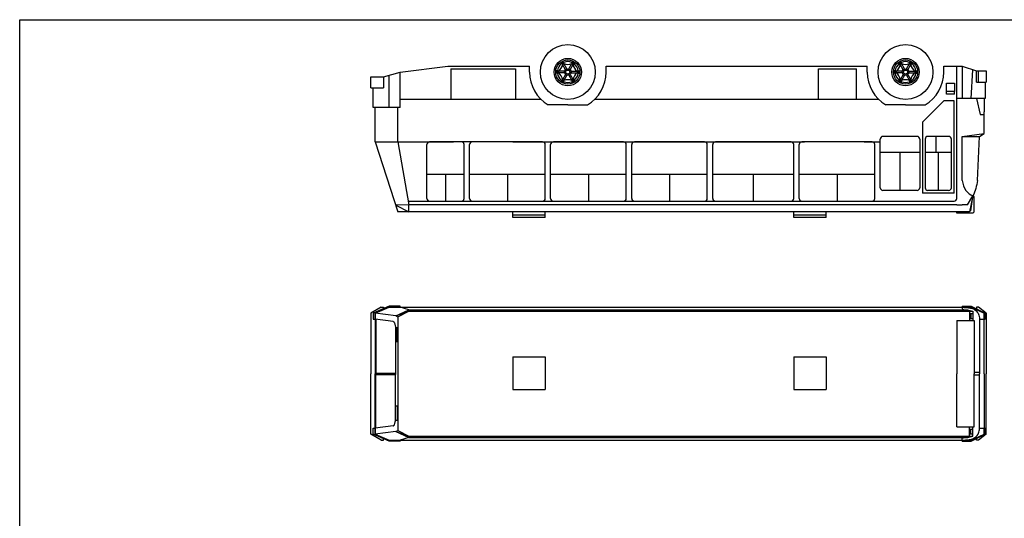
# Model space of a CAD drawing. Extents: x 149 to 250, y -977 to -912.
# Tile 5 of 156: x 149 to 167, y -961 to -952. Entities that reach past the tile are written whole.
import ezdxf

# ---------------------------------------------------------------- set-up
doc = ezdxf.new("R2010")
doc.units = 0
doc.header["$MEASUREMENT"] = 0
doc.layers.get('0').update_dxf_attribs({"linetype": 'CONTINUOUS'})
doc.layers.add('LAYER1', color=7, linetype='CONTINUOUS')
doc.layers.add('marco', color=1, linetype='CONTINUOUS')

msp = doc.modelspace()

# ---------------------------------------------------------------- linework, layer by layer
at = {"color": 5}
for p, q in [((155.96737, -952.87734), (156.85437, -952.76934)), ((156.85437, -952.76934), (158.36437, -952.76934)), ((156.90437, -952.81934), (158.10437, -952.81934)), ((158.36437, -952.87734), (158.36437, -952.76934)), ((158.95488, -952.70384), (158.94796, -952.70784)), ((158.96075, -952.72999), (158.94796, -952.70784)), ((158.96671, -952.72432), (158.95488, -952.70384)), ((158.96037, -952.70933), (158.96787, -952.69634)), ((158.96787, -952.72232), (158.96037, -952.70933)), ((158.96787, -952.69634), (158.98287, -952.69634)), ((158.98287, -952.72232), (158.96787, -952.72232)), ((159.03034, -952.83452), (158.97258, -952.73449)), ((158.98085, -952.68884), (158.98778, -952.68484)), ((158.99268, -952.70933), (158.98085, -952.68884)), ((158.98287, -952.69634), (158.99037, -952.70933)), ((158.99037, -952.70933), (158.98287, -952.72232)), ((159.00057, -952.707), (158.98778, -952.68484)), ((159.0563, -952.81953), (158.99854, -952.7195)), ((159.08843, -952.81953), (159.14619, -952.7195)), ((159.1144, -952.83452), (159.17215, -952.73449)), ((159.14416, -952.707), (159.15696, -952.68484)), ((159.15206, -952.70933), (159.16388, -952.68884)), ((159.15437, -952.70933), (159.16187, -952.69634)), ((159.16187, -952.72232), (159.15437, -952.70933)), ((159.16388, -952.68884), (159.15696, -952.68484)), ((159.16187, -952.69634), (159.17687, -952.69634)), ((159.17687, -952.72232), (159.16187, -952.72232)), ((159.17687, -952.69634), (159.18437, -952.70933)), ((159.18437, -952.70933), (159.17687, -952.72232)), ((159.17802, -952.72432), (159.18985, -952.70384)), ((159.18398, -952.72999), (159.19678, -952.70784)), ((159.18985, -952.70384), (159.19678, -952.70784)), ((159.78037, -952.87734), (159.78037, -952.76934)), ((159.78037, -952.76934), (164.61437, -952.76934)), ((163.71437, -953.38534), (163.71437, -952.81934)), ((163.71437, -952.81934), (164.41437, -952.81934)), ((164.41437, -953.38534), (164.41437, -952.81934)), ((164.61437, -952.87734), (164.61437, -952.76934)), ((165.20488, -952.70384), (165.19796, -952.70784)), ((165.21075, -952.72999), (165.19796, -952.70784)), ((165.21671, -952.72432), (165.20488, -952.70384)), ((165.21037, -952.70933), (165.21787, -952.69634)), ((165.21787, -952.72232), (165.21037, -952.70933)), ((165.21787, -952.69634), (165.23287, -952.69634)), ((165.23287, -952.72232), (165.21787, -952.72232)), ((165.28034, -952.83452), (165.22258, -952.73449)), ((165.23085, -952.68884), (165.23778, -952.68484)), ((165.24268, -952.70933), (165.23085, -952.68884)), ((165.23287, -952.69634), (165.24037, -952.70933)), ((165.24037, -952.70933), (165.23287, -952.72232)), ((165.25057, -952.707), (165.23778, -952.68484)), ((165.3063, -952.81953), (165.24854, -952.7195)), ((165.33843, -952.81953), (165.39619, -952.7195)), ((165.3644, -952.83452), (165.42215, -952.73449)), ((165.39416, -952.707), (165.40696, -952.68484)), ((165.40206, -952.70933), (165.41388, -952.68884)), ((165.40437, -952.70933), (165.41187, -952.69634)), ((165.41187, -952.72232), (165.40437, -952.70933)), ((165.41388, -952.68884), (165.40696, -952.68484)), ((165.41187, -952.69634), (165.42687, -952.69634)), ((165.42687, -952.72232), (165.41187, -952.72232)), ((165.42687, -952.69634), (165.43437, -952.70933)), ((165.43437, -952.70933), (165.42687, -952.72232)), ((165.42802, -952.72432), (165.43985, -952.70384)), ((165.43398, -952.72999), (165.44678, -952.70784)), ((165.43985, -952.70384), (165.44678, -952.70784)), ((166.03037, -952.76934), (166.27037, -952.76934)), ((166.03037, -952.87734), (166.03037, -952.76934)), ((158.86337, -952.86235), (158.86337, -952.85435)), ((158.88895, -952.85435), (158.86337, -952.85435)), ((158.88702, -952.86235), (158.86337, -952.86235)), ((158.86337, -952.87734), (158.87087, -952.86435)), ((158.87087, -952.89033), (158.86337, -952.87734)), ((158.88702, -952.89233), (158.86337, -952.89233)), ((158.86337, -952.89233), (158.86337, -952.90033)), ((158.88895, -952.90033), (158.86337, -952.90033)), ((158.87087, -952.86435), (158.88587, -952.86435)), ((158.88587, -952.89033), (158.87087, -952.89033)), ((158.88587, -952.86435), (158.89337, -952.87734)), ((158.89337, -952.87734), (158.88587, -952.89033)), ((159.01427, -952.86235), (158.89876, -952.86235)), ((159.01427, -952.89233), (158.89876, -952.89233)), ((159.03034, -952.92016), (158.97258, -953.02019)), ((159.0563, -952.93515), (158.99854, -953.03518)), ((159.08843, -952.93515), (159.14619, -953.03518)), ((159.1144, -952.92016), (159.17215, -953.02019)), ((159.13046, -952.86235), (159.24597, -952.86235)), ((159.13046, -952.89233), (159.24597, -952.89233)), ((159.25137, -952.87734), (159.25887, -952.86435)), ((159.25887, -952.89033), (159.25137, -952.87734)), ((159.25578, -952.85435), (159.28137, -952.85435)), ((159.25578, -952.90033), (159.28137, -952.90033)), ((159.25771, -952.86235), (159.28137, -952.86235)), ((159.25771, -952.89233), (159.28137, -952.89233)), ((159.25887, -952.86435), (159.27387, -952.86435)), ((159.27387, -952.89033), (159.25887, -952.89033)), ((159.27387, -952.86435), (159.28137, -952.87734)), ((159.28137, -952.87734), (159.27387, -952.89033)), ((159.28137, -952.86235), (159.28137, -952.85435)), ((159.28137, -952.89233), (159.28137, -952.90033)), ((165.13895, -952.85435), (165.11337, -952.85435)), ((165.11337, -952.86235), (165.11337, -952.85435)), ((165.13702, -952.86235), (165.11337, -952.86235)), ((165.11337, -952.87734), (165.12087, -952.86435)), ((165.12087, -952.89033), (165.11337, -952.87734)), ((165.11337, -952.89233), (165.11337, -952.90033)), ((165.13702, -952.89233), (165.11337, -952.89233)), ((165.13895, -952.90033), (165.11337, -952.90033)), ((165.12087, -952.86435), (165.13587, -952.86435)), ((165.13587, -952.89033), (165.12087, -952.89033)), ((165.13587, -952.86435), (165.14337, -952.87734)), ((165.14337, -952.87734), (165.13587, -952.89033)), ((165.26427, -952.86235), (165.14876, -952.86235)), ((165.26427, -952.89233), (165.14876, -952.89233)), ((165.28034, -952.92016), (165.22258, -953.02019)), ((165.3063, -952.93515), (165.24854, -953.03518)), ((165.33843, -952.93515), (165.39619, -953.03518)), ((165.3644, -952.92016), (165.42215, -953.02019)), ((165.38046, -952.86235), (165.49597, -952.86235)), ((165.38046, -952.89233), (165.49597, -952.89233)), ((165.50137, -952.87734), (165.50887, -952.86435)), ((165.50887, -952.89033), (165.50137, -952.87734)), ((165.50578, -952.85435), (165.53137, -952.85435)), ((165.50578, -952.90033), (165.53137, -952.90033)), ((165.50771, -952.86235), (165.53137, -952.86235)), ((165.50771, -952.89233), (165.53137, -952.89233)), ((165.50887, -952.86435), (165.52387, -952.86435)), ((165.52387, -952.89033), (165.50887, -952.89033)), ((165.52387, -952.86435), (165.53137, -952.87734)), ((165.53137, -952.87734), (165.52387, -952.89033)), ((165.53137, -952.86235), (165.53137, -952.85435)), ((165.53137, -952.89233), (165.53137, -952.90033)), ((158.96075, -953.02469), (158.94796, -953.04684)), ((158.95488, -953.05084), (158.94796, -953.04684)), ((158.96671, -953.03036), (158.95488, -953.05084)), ((158.96037, -953.04535), (158.96787, -953.03236)), ((158.96787, -953.05834), (158.96037, -953.04535)), ((158.96787, -953.03236), (158.98287, -953.03236)), ((158.98287, -953.05834), (158.96787, -953.05834)), ((158.99268, -953.04535), (158.98085, -953.06583)), ((158.98085, -953.06583), (158.98778, -953.06983)), ((158.98287, -953.03236), (158.99037, -953.04535)), ((158.99037, -953.04535), (158.98287, -953.05834)), ((159.00057, -953.04768), (158.98778, -953.06983)), ((159.14416, -953.04768), (159.15696, -953.06983)), ((159.15206, -953.04535), (159.16388, -953.06583)), ((159.15437, -953.04535), (159.16187, -953.03236)), ((159.16187, -953.05834), (159.15437, -953.04535)), ((159.16388, -953.06583), (159.15696, -953.06983)), ((159.16187, -953.03236), (159.17687, -953.03236)), ((159.17687, -953.05834), (159.16187, -953.05834)), ((159.17687, -953.03236), (159.18437, -953.04535)), ((159.18437, -953.04535), (159.17687, -953.05834)), ((159.17802, -953.03036), (159.18985, -953.05084)), ((159.18398, -953.02469), (159.19678, -953.04684)), ((159.18985, -953.05084), (159.19678, -953.04684)), ((165.21075, -953.02469), (165.19796, -953.04684)), ((165.20488, -953.05084), (165.19796, -953.04684)), ((165.21671, -953.03036), (165.20488, -953.05084)), ((165.21037, -953.04535), (165.21787, -953.03236)), ((165.21787, -953.05834), (165.21037, -953.04535)), ((165.21787, -953.03236), (165.23287, -953.03236)), ((165.23287, -953.05834), (165.21787, -953.05834)), ((165.24268, -953.04535), (165.23085, -953.06583)), ((165.23085, -953.06583), (165.23778, -953.06983)), ((165.23287, -953.03236), (165.24037, -953.04535)), ((165.24037, -953.04535), (165.23287, -953.05834)), ((165.25057, -953.04768), (165.23778, -953.06983)), ((165.39416, -953.04768), (165.40696, -953.06983)), ((165.40206, -953.04535), (165.41388, -953.06583)), ((165.40437, -953.04535), (165.41187, -953.03236)), ((165.41187, -953.05834), (165.40437, -953.04535)), ((165.41388, -953.06583), (165.40696, -953.06983)), ((165.41187, -953.03236), (165.42687, -953.03236)), ((165.42687, -953.05834), (165.41187, -953.05834)), ((165.42687, -953.03236), (165.43437, -953.04535)), ((165.43437, -953.04535), (165.42687, -953.05834)), ((165.42802, -953.03036), (165.43985, -953.05084)), ((165.43398, -953.02469), (165.44678, -953.04684)), ((165.43985, -953.05084), (165.44678, -953.04684)), ((158.57921, -953.38534), (155.96737, -953.38534)), ((159.07237, -953.48534), (158.7096, -953.48534)), ((159.07237, -953.48534), (159.43513, -953.48534)), ((164.82921, -953.38534), (159.56552, -953.38534)), ((165.32237, -953.48534), (164.9596, -953.48534)), ((165.32237, -953.48534), (165.68513, -953.48534)), ((166.22037, -953.41034), (166.03037, -953.41034)), ((166.22037, -955.11934), (166.22037, -953.41034)), ((156.46437, -955.21934), (156.46437, -954.21934)), ((157.10437, -954.16934), (156.51437, -954.16934)), ((157.15437, -955.21934), (157.15437, -954.21934)), ((157.25437, -955.21934), (157.25437, -954.21934)), ((158.60437, -954.16934), (157.30437, -954.16934)), ((158.65437, -955.21934), (158.65437, -954.21934)), ((158.75437, -955.21934), (158.75437, -954.21934)), ((160.10437, -954.16934), (158.80437, -954.16934)), ((160.15437, -955.21934), (160.15437, -954.21934)), ((160.25437, -955.21934), (160.25437, -954.21934)), ((161.60437, -954.16934), (160.30437, -954.16934)), ((161.65437, -955.21934), (161.65437, -954.21934)), ((161.75437, -955.21934), (161.75437, -954.21934)), ((163.20437, -954.16934), (161.80437, -954.16934)), ((163.25437, -955.21934), (163.25437, -954.21934)), ((163.35437, -955.21934), (163.35437, -954.21934)), ((164.70437, -954.16934), (163.40437, -954.16934)), ((164.75437, -955.21934), (164.75437, -954.21934)), ((164.85437, -955.01934), (164.85437, -954.11934)), ((166.17037, -955.01934), (166.17037, -954.11934)), ((156.46437, -954.76934), (157.15437, -954.76934)), ((157.25437, -954.76934), (158.65437, -954.76934)), ((158.75437, -954.76934), (160.15437, -954.76934)), ((159.45437, -954.76934), (159.45437, -955.26934)), ((160.25437, -954.76934), (161.65437, -954.76934)), ((160.95437, -954.76934), (160.95437, -955.26934)), ((161.75437, -954.76934), (163.25437, -954.76934)), ((162.50437, -954.76934), (162.50437, -955.26934)), ((163.35437, -954.76934), (164.75437, -954.76934)), ((164.05437, -954.76934), (164.05437, -955.26934)), ((166.22037, -955.11934), (165.63513, -955.11934)), ((166.12037, -955.06934), (165.73513, -955.06934)), ((166.47037, -955.33934), (166.57037, -955.16934)), ((166.57037, -955.16934), (166.50326, -955.46934)), ((166.27037, -955.33934), (156.12939, -955.33934)), ((156.51437, -955.26934), (157.10437, -955.26934)), ((157.30437, -955.26934), (158.60437, -955.26934)), ((158.80437, -955.26934), (160.10437, -955.26934)), ((160.30437, -955.26934), (161.60437, -955.26934)), ((161.80437, -955.26934), (163.20437, -955.26934)), ((163.40437, -955.26934), (164.70437, -955.26934)), ((166.27037, -955.33934), (166.37037, -955.33934)), ((166.47037, -955.33934), (166.37037, -955.33934)), ((166.50326, -955.46934), (155.92737, -955.46934)), ((158.05437, -955.56934), (158.05437, -955.46934)), ((158.05437, -955.51934), (158.65437, -955.51934)), ((158.65437, -955.56934), (158.65437, -955.46934)), ((163.25437, -955.56934), (163.25437, -955.46934)), ((163.25437, -955.51934), (163.85437, -955.51934)), ((163.85437, -955.56934), (163.85437, -955.46934)), ((158.65437, -955.56934), (158.05437, -955.56934)), ((163.85437, -955.56934), (163.25437, -955.56934))]:
    msp.add_line(p, q, dxfattribs=at)
for p, q in [((156.90437, -952.81934), (156.90437, -953.38534)), ((158.10437, -952.81934), (158.10437, -953.38534)), ((166.08037, -953.28534), (166.08037, -953.08534)), ((166.08037, -953.08534), (166.23037, -953.08534)), ((166.23037, -953.08534), (166.23037, -953.23534)), ((166.23037, -953.23534), (166.08037, -953.23534)), ((166.23037, -953.28534), (166.08037, -953.28534)), ((166.23037, -953.28534), (166.23037, -953.23534)), ((166.03037, -953.41034), (165.63513, -953.80557)), ((165.63513, -953.80557), (165.63513, -955.11934)), ((165.53513, -954.06934), (164.90437, -954.06934)), ((166.12037, -954.06934), (165.73513, -954.06934)), ((165.88513, -954.06934), (165.88513, -954.36934)), ((165.58513, -954.11934), (165.58513, -955.01934)), ((165.68513, -954.11934), (165.68513, -955.01934)), ((165.58513, -954.36934), (164.85437, -954.36934)), ((165.21975, -954.36934), (165.21975, -955.06934)), ((166.17037, -954.36934), (165.68513, -954.36934)), ((165.92775, -954.36934), (165.92775, -955.06934)), ((156.80937, -954.76934), (156.80937, -955.26934)), ((157.95437, -954.76934), (157.95437, -955.26934)), ((165.53513, -955.06934), (164.90437, -955.06934)), ((163.25437, -957.28509), (163.25437, -957.30509)), ((163.85437, -957.28509), (163.85437, -957.30509)), ((158.05437, -958.15517), (158.65437, -958.15517)), ((158.05437, -958.15517), (158.05437, -958.75517)), ((158.65437, -958.15517), (158.65437, -958.75517)), ((163.25437, -958.15517), (163.85437, -958.15517)), ((163.25437, -958.15517), (163.25437, -958.75517)), ((163.85437, -958.15517), (163.85437, -958.75517)), ((158.05437, -958.75517), (158.65437, -958.75517)), ((163.25437, -958.75517), (163.85437, -958.75517))]:
    msp.add_line(p, q)
for centre, radius in [((159.07237, -952.87734), 0.508), ((165.32237, -952.87734), 0.508), ((159.07237, -952.87734), 0.254), ((165.32237, -952.87734), 0.254), ((159.07237, -952.87734), 0.224), ((158.97537, -952.70933), 0.00694), ((159.07237, -952.87734), 0.06), ((159.16937, -952.70933), 0.00694), ((165.32237, -952.87734), 0.224), ((165.22537, -952.70933), 0.00694), ((165.32237, -952.87734), 0.06), ((165.41937, -952.70933), 0.00694), ((158.87837, -952.87734), 0.00694), ((159.07237, -952.87734), 0.03714), ((159.26637, -952.87734), 0.00694), ((165.12837, -952.87734), 0.00694), ((165.32237, -952.87734), 0.03714), ((165.51637, -952.87734), 0.00694), ((158.97537, -953.04535), 0.00694), ((159.16937, -953.04535), 0.00694), ((165.22537, -953.04535), 0.00694), ((165.41937, -953.04535), 0.00694)]:
    msp.add_circle(centre, radius, dxfattribs=at)
for centre, radius, start, end in [((159.07237, -952.87734), 0.194, 126.805952, 173.194048), ((158.79897, -952.7195), 0.17425, 304.935043, 355.064957), ((158.95287, -952.69634), 0.015, 300, 0), ((158.95287, -952.72232), 0.015, 0, 60), ((158.97537, -952.70933), 0.02531, 234.718504, 5.281496), ((158.97537, -952.70933), 0.01731, 240, 0), ((158.97537, -952.68335), 0.015, 240, 300), ((158.97537, -952.73531), 0.015, 60, 120), ((158.99787, -952.69634), 0.015, 180, 240), ((158.99787, -952.72232), 0.015, 120, 180), ((159.07237, -952.87734), 0.194, 66.805952, 113.194048), ((159.07237, -952.56165), 0.17425, 244.935044, 295.064956), ((159.16937, -952.70933), 0.02531, 174.718504, 305.281496), ((159.16937, -952.70933), 0.01731, 180, 300), ((159.14687, -952.69634), 0.015, 300, 0), ((159.14687, -952.72232), 0.015, 0, 60), ((159.16937, -952.68335), 0.015, 240, 300), ((159.16937, -952.73531), 0.015, 60, 120), ((159.34576, -952.7195), 0.17425, 184.935043, 235.064957), ((159.19187, -952.69634), 0.015, 180, 240), ((159.19187, -952.72232), 0.015, 120, 180), ((159.07237, -952.87734), 0.194, 6.805952, 53.194048), ((165.32237, -952.87734), 0.194, 126.805952, 173.194048), ((165.04897, -952.7195), 0.17425, 304.935043, 355.064957), ((165.20287, -952.69634), 0.015, 300, 0), ((165.20287, -952.72232), 0.015, 0, 60), ((165.22537, -952.70933), 0.02531, 234.718504, 5.281496), ((165.22537, -952.70933), 0.01731, 240, 0), ((165.22537, -952.68335), 0.015, 240, 300), ((165.22537, -952.73531), 0.015, 60, 120), ((165.24787, -952.69634), 0.015, 180, 240), ((165.24787, -952.72232), 0.015, 120, 180), ((165.32237, -952.87734), 0.194, 66.805952, 113.194048), ((165.32237, -952.56165), 0.17425, 244.935044, 295.064956), ((165.41937, -952.70933), 0.02531, 174.718504, 305.281496), ((165.41937, -952.70933), 0.01731, 180, 300), ((165.39687, -952.69634), 0.015, 300, 0), ((165.39687, -952.72232), 0.015, 0, 60), ((165.41937, -952.68335), 0.015, 240, 300), ((165.41937, -952.73531), 0.015, 60, 120), ((165.59576, -952.7195), 0.17425, 184.935043, 235.064957), ((165.44187, -952.69634), 0.015, 180, 240), ((165.44187, -952.72232), 0.015, 120, 180), ((165.32237, -952.87734), 0.194, 6.805952, 53.194048), ((159.07237, -952.87734), 0.708, 180, 239.177311), ((158.85587, -952.86435), 0.015, 300, 0), ((158.85587, -952.89033), 0.015, 0, 60), ((158.87837, -952.85136), 0.015, 240, 300), ((158.87837, -952.90332), 0.015, 60, 120), ((159.07237, -952.87734), 0.194, 186.805952, 233.194048), ((158.90087, -952.86435), 0.015, 180, 240), ((158.90087, -952.89033), 0.015, 120, 180), ((158.87837, -952.87734), 0.01731, 300, 60), ((158.87837, -952.87734), 0.02531, 294.718504, 65.281496), ((158.79897, -953.03518), 0.17425, 4.935043, 55.064957), ((159.34576, -953.03518), 0.17425, 124.935043, 175.064957), ((159.07237, -952.87734), 0.194, 306.805952, 353.194048), ((159.26637, -952.87734), 0.02531, 114.718504, 245.281496), ((159.26637, -952.87734), 0.01731, 120, 240), ((159.24387, -952.86435), 0.015, 300, 0), ((159.24387, -952.89033), 0.015, 0, 60), ((159.26637, -952.85136), 0.015, 240, 300), ((159.26637, -952.90332), 0.015, 60, 120), ((159.28887, -952.86435), 0.015, 180, 240), ((159.28887, -952.89033), 0.015, 120, 180), ((159.07237, -952.87734), 0.708, 300.822689, 0), ((165.32237, -952.87734), 0.708, 180, 239.177311), ((165.10587, -952.86435), 0.015, 300, 0), ((165.10587, -952.89033), 0.015, 0, 60), ((165.12837, -952.85136), 0.015, 240, 300), ((165.12837, -952.90332), 0.015, 60, 120), ((165.32237, -952.87734), 0.194, 186.805952, 233.194048), ((165.15087, -952.86435), 0.015, 180, 240), ((165.15087, -952.89033), 0.015, 120, 180), ((165.12837, -952.87734), 0.01731, 300, 60), ((165.12837, -952.87734), 0.02531, 294.718504, 65.281496), ((165.04897, -953.03518), 0.17425, 4.935043, 55.064957), ((165.59576, -953.03518), 0.17425, 124.935043, 175.064957), ((165.32237, -952.87734), 0.194, 306.805952, 353.194048), ((165.51637, -952.87734), 0.02531, 114.718504, 245.281496), ((165.51637, -952.87734), 0.01731, 120, 240), ((165.49387, -952.86435), 0.015, 300, 0), ((165.49387, -952.89033), 0.015, 0, 60), ((165.51637, -952.85136), 0.015, 240, 300), ((165.51637, -952.90332), 0.015, 60, 120), ((165.53887, -952.86435), 0.015, 180, 240), ((165.53887, -952.89033), 0.015, 120, 180), ((165.32237, -952.87734), 0.708, 300.822689, 0), ((158.95287, -953.03236), 0.015, 300, 0), ((158.95287, -953.05834), 0.015, 0, 60), ((158.97537, -953.04535), 0.02531, 354.718504, 125.281496), ((158.97537, -953.04535), 0.01731, 0, 120), ((158.97537, -953.01937), 0.015, 240, 300), ((158.97537, -953.07133), 0.015, 60, 120), ((158.99787, -953.03236), 0.015, 180, 240), ((158.99787, -953.05834), 0.015, 120, 180), ((159.07237, -952.87734), 0.194, 246.805952, 293.194048), ((159.07237, -953.19303), 0.17425, 64.935044, 115.064956), ((159.16937, -953.04535), 0.02531, 54.718504, 185.281496), ((159.16937, -953.04535), 0.01731, 60, 180), ((159.14687, -953.03236), 0.015, 300, 0), ((159.14687, -953.05834), 0.015, 0, 60), ((159.16937, -953.01937), 0.015, 240, 300), ((159.16937, -953.07133), 0.015, 60, 120), ((159.19187, -953.03236), 0.015, 180, 240), ((159.19187, -953.05834), 0.015, 120, 180), ((165.20287, -953.03236), 0.015, 300, 0), ((165.20287, -953.05834), 0.015, 0, 60), ((165.22537, -953.04535), 0.02531, 354.718504, 125.281496), ((165.22537, -953.04535), 0.01731, 0, 120), ((165.22537, -953.01937), 0.015, 240, 300), ((165.22537, -953.07133), 0.015, 60, 120), ((165.24787, -953.03236), 0.015, 180, 240), ((165.24787, -953.05834), 0.015, 120, 180), ((165.32237, -952.87734), 0.194, 246.805952, 293.194048), ((165.32237, -953.19303), 0.17425, 64.935044, 115.064956), ((165.41937, -953.04535), 0.02531, 54.718504, 185.281496), ((165.41937, -953.04535), 0.01731, 60, 180), ((165.39687, -953.03236), 0.015, 300, 0), ((165.39687, -953.05834), 0.015, 0, 60), ((165.41937, -953.01937), 0.015, 240, 300), ((165.41937, -953.07133), 0.015, 60, 120), ((165.44187, -953.03236), 0.015, 180, 240), ((165.44187, -953.05834), 0.015, 120, 180), ((156.51437, -954.21934), 0.05, 90, 180), ((157.10437, -954.21934), 0.05, 0, 90), ((157.30437, -954.21934), 0.05, 90, 180), ((158.60437, -954.21934), 0.05, 0, 90), ((158.80437, -954.21934), 0.05, 90, 180), ((160.10437, -954.21934), 0.05, 0, 90), ((160.30437, -954.21934), 0.05, 90, 180), ((161.60437, -954.21934), 0.05, 0, 90), ((161.80437, -954.21934), 0.05, 90, 180), ((163.20437, -954.21934), 0.05, 0, 90), ((163.40437, -954.21934), 0.05, 90, 180), ((164.70437, -954.21934), 0.05, 0, 90), ((164.90437, -955.01934), 0.05, 180, 270), ((166.12037, -955.01934), 0.05, 270, 0), ((156.51437, -955.21934), 0.05, 180, 270), ((157.10437, -955.21934), 0.05, 270, 0), ((157.30437, -955.21934), 0.05, 180, 270), ((158.60437, -955.21934), 0.05, 270, 0), ((158.80437, -955.21934), 0.05, 180, 270), ((160.10437, -955.21934), 0.05, 270, 0), ((160.30437, -955.21934), 0.05, 180, 270), ((161.60437, -955.21934), 0.05, 270, 0), ((161.80437, -955.21934), 0.05, 180, 270), ((163.20437, -955.21934), 0.05, 270, 0), ((163.40437, -955.21934), 0.05, 180, 270), ((164.70437, -955.21934), 0.05, 270, 0)]:
    msp.add_arc(centre, radius, start, end, dxfattribs=at)
for centre, start, end in [((164.90437, -954.11934), 90, 180), ((165.53513, -954.11934), 0, 90), ((165.73513, -954.11934), 90, 180), ((166.12037, -954.11934), 0, 90), ((165.53513, -955.01934), 270, 0), ((165.73513, -955.01934), 180, 270)]:
    msp.add_arc(centre, 0.05, start, end)
at = {"layer": 'LAYER1', "color": 3}
for p, q in [((166.27037, -952.76934), (166.37037, -952.76934)), ((166.27037, -955.21934), (166.27037, -952.76934)), ((155.42737, -953.17204), (155.42737, -952.96296)), ((155.42737, -952.96296), (155.65882, -952.96296)), ((155.76737, -953.53334), (155.76737, -952.93284)), ((155.96737, -953.53334), (155.96737, -952.87734)), ((166.53672, -953.36534), (166.56887, -952.83384)), ((166.63387, -952.85496), (166.81737, -952.85496)), ((166.63387, -953.06404), (166.63387, -952.85496)), ((166.67387, -953.06404), (166.67387, -952.85496)), ((166.81737, -952.85496), (166.81737, -953.06404)), ((155.46737, -953.53334), (155.46737, -953.17204)), ((166.79737, -953.06404), (166.79737, -953.36534)), ((166.79737, -953.36534), (166.27037, -953.36534)), ((166.63387, -953.36534), (166.70344, -953.6667)), ((166.77737, -953.36534), (166.77737, -953.61534)), ((155.96737, -953.53334), (155.46737, -953.53334)), ((155.50737, -954.16934), (155.50737, -953.53334)), ((155.92737, -954.16934), (155.92737, -953.53334)), ((166.37037, -954.06934), (166.69158, -954.06934)), ((166.37037, -954.88934), (166.37037, -954.06934)), ((155.50737, -954.16934), (155.92737, -955.46934)), ((155.50737, -954.16934), (156.95437, -954.16934)), ((155.92737, -954.16934), (156.12939, -955.33934)), ((158.05437, -954.16934), (163.45437, -954.16934)), ((164.55437, -954.16934), (164.85437, -954.16934)), ((166.52823, -955.44934), (166.57037, -955.18934)), ((166.57037, -955.18934), (166.56618, -955.18806)), ((166.59037, -955.46434), (166.59037, -955.18934)), ((156.12939, -955.33934), (155.88703, -955.3445)), ((155.88703, -955.3445), (156.12939, -955.46934)), ((156.11731, -955.26934), (166.22037, -955.26934)), ((166.27037, -955.48934), (166.27037, -955.46934)), ((166.56537, -955.48934), (166.27037, -955.48934)), ((166.52823, -955.44934), (166.50773, -955.44934)), ((155.42737, -957.34517), (155.42737, -958.46517)), ((155.46737, -957.34517), (155.46737, -957.45517)), ((155.50737, -957.34517), (155.50737, -958.46517)), ((155.51987, -957.45682), (155.51987, -958.46517)), ((155.88537, -957.62318), (155.88537, -958.47767)), ((155.89137, -957.60718), (155.89137, -957.86718)), ((155.89137, -957.60718), (155.92137, -957.60718)), ((155.89137, -957.86718), (155.92137, -957.86718)), ((155.42737, -959.58517), (155.42737, -958.46517)), ((155.50737, -959.58517), (155.50737, -958.46517)), ((155.51987, -958.45267), (155.88537, -958.45267)), ((155.51987, -959.47351), (155.51987, -958.46517)), ((155.88537, -959.30716), (155.88537, -958.45267)), ((155.51987, -958.47767), (155.88537, -958.47767)), ((155.89137, -959.32315), (155.89137, -959.06315)), ((155.89137, -959.06315), (155.92137, -959.06315)), ((155.89137, -959.32315), (155.92137, -959.32315)), ((155.46737, -959.58517), (155.46737, -959.47517))]:
    msp.add_line(p, q, dxfattribs=at)
at = {"layer": 'LAYER1'}
for p, q in [((166.37037, -952.76934), (166.37037, -953.36534)), ((166.37037, -952.76934), (166.63387, -952.85496)), ((155.65882, -952.96296), (155.96737, -952.87734)), ((155.65882, -952.96296), (155.65882, -953.17204)), ((155.42737, -953.17204), (155.65882, -953.17204)), ((166.63387, -953.06404), (166.81737, -953.06404)), ((166.70344, -953.6667), (166.77737, -953.66664)), ((166.77737, -954.01529), (166.77737, -953.61534)), ((166.37037, -954.06934), (166.77737, -954.01529)), ((166.65158, -954.88934), (166.69158, -954.06934)), ((166.69158, -954.06934), (166.77737, -954.01529)), ((158.05437, -954.16934), (156.95437, -954.16934)), ((164.55437, -954.16934), (163.45437, -954.16934)), ((166.57037, -955.16934), (166.59037, -955.18934)), ((156.12939, -955.46934), (156.12939, -955.33934)), ((155.61882, -957.23517), (155.42737, -957.34517)), ((155.76737, -957.21517), (155.46737, -957.34517)), ((155.46737, -957.34517), (155.46737, -957.45517)), ((155.50737, -957.34517), (155.76737, -957.23517)), ((155.50737, -957.45517), (155.50737, -957.34517)), ((155.88703, -957.39533), (155.50737, -957.34517)), ((155.61882, -957.23517), (155.65882, -957.23517)), ((155.65882, -957.23517), (155.65882, -957.2622)), ((155.96737, -957.21517), (155.76737, -957.21517)), ((155.76737, -957.23517), (155.96737, -957.23517)), ((155.88703, -957.39533), (156.12939, -957.28509)), ((155.88703, -957.39533), (156.12939, -957.30509)), ((155.92737, -957.41454), (156.12939, -957.30509)), ((155.96737, -957.23517), (155.96737, -957.21517)), ((156.12939, -957.28509), (155.96737, -957.23517)), ((155.96737, -957.23517), (166.37037, -957.23517)), ((156.12939, -957.30509), (156.12939, -957.28509)), ((156.12939, -957.28509), (166.47037, -957.28509)), ((156.12939, -957.30509), (166.50326, -957.30509)), ((166.37037, -957.21517), (166.37037, -957.23517)), ((166.37037, -957.21517), (166.53672, -957.21517)), ((166.37037, -957.23517), (166.53672, -957.23517)), ((166.37037, -957.23517), (166.37037, -957.25506)), ((166.47037, -957.28509), (166.57037, -957.30509)), ((166.47037, -957.28509), (166.50326, -957.30509)), ((166.50326, -957.30509), (166.57037, -957.30509)), ((166.50326, -957.30509), (166.50326, -957.48017)), ((166.50773, -957.35017), (166.57037, -957.35017)), ((166.50773, -957.35017), (166.50773, -957.44017)), ((166.52823, -957.35017), (166.52823, -957.44017)), ((166.53672, -957.21517), (166.79737, -957.34517)), ((166.53672, -957.23517), (166.77737, -957.34517)), ((166.57037, -957.30509), (166.57037, -957.48017)), ((166.63387, -957.23517), (166.63387, -957.26362)), ((166.67387, -957.23517), (166.63387, -957.23517)), ((166.81737, -957.34517), (166.67387, -957.23517)), ((166.77737, -958.46517), (166.77737, -957.34517)), ((166.77737, -957.34517), (166.77737, -957.45517)), ((166.79737, -957.45517), (166.79737, -957.34517)), ((166.81737, -957.34517), (166.81737, -958.46517)), ((155.46737, -957.45517), (155.50737, -957.45517)), ((155.8424, -957.49943), (155.50737, -957.45517)), ((155.88703, -957.39533), (155.92737, -957.41454)), ((155.92737, -957.41454), (155.92737, -959.51579)), ((166.27037, -957.48017), (166.59037, -957.48017)), ((166.27037, -957.48017), (166.27037, -958.46517)), ((166.50773, -957.44017), (166.57037, -957.44017)), ((166.59037, -957.48017), (166.59037, -958.46517)), ((166.69158, -957.45398), (166.69158, -958.46517)), ((166.69158, -957.45517), (166.79737, -957.45517)), ((155.92137, -957.86718), (155.92137, -957.60718)), ((166.27037, -959.45017), (166.27037, -958.46517)), ((166.69158, -958.44017), (166.59037, -958.44017)), ((166.59037, -959.45017), (166.59037, -958.46517)), ((166.69158, -959.47635), (166.69158, -958.46517)), ((166.77737, -958.46517), (166.77737, -959.58517)), ((166.81737, -959.58517), (166.81737, -958.46517)), ((166.69158, -958.49017), (166.59037, -958.49017)), ((155.92137, -959.06315), (155.92137, -959.32315)), ((155.46737, -959.58517), (155.46737, -959.47517)), ((155.46737, -959.47517), (155.50737, -959.47517)), ((155.8424, -959.4309), (155.50737, -959.47517)), ((155.50737, -959.47517), (155.50737, -959.58517)), ((155.88703, -959.535), (155.50737, -959.58517)), ((155.88703, -959.535), (155.92737, -959.51579)), ((155.88703, -959.535), (156.12939, -959.64524)), ((155.88703, -959.535), (156.12939, -959.62524)), ((155.92737, -959.51579), (156.12939, -959.62524)), ((166.27037, -959.45017), (166.59037, -959.45017)), ((166.50326, -959.62524), (166.50326, -959.45017)), ((166.50773, -959.58017), (166.50773, -959.49017)), ((166.50773, -959.49017), (166.57037, -959.49017)), ((166.52823, -959.58017), (166.52823, -959.49017)), ((166.57037, -959.62524), (166.57037, -959.45017)), ((166.69158, -959.47517), (166.79737, -959.47517)), ((166.77737, -959.58517), (166.77737, -959.47517)), ((166.79737, -959.47517), (166.79737, -959.58517)), ((155.61882, -959.69517), (155.42737, -959.58517)), ((155.76737, -959.71517), (155.46737, -959.58517)), ((155.50737, -959.58517), (155.76737, -959.69517)), ((155.61882, -959.69517), (155.65882, -959.69517)), ((155.65882, -959.69517), (155.65882, -959.66813)), ((155.76737, -959.69517), (155.96737, -959.69517)), ((155.96737, -959.71517), (155.76737, -959.71517)), ((156.12939, -959.64524), (155.96737, -959.69517)), ((155.96737, -959.69517), (155.96737, -959.71517)), ((155.96737, -959.69517), (166.37037, -959.69517)), ((156.12939, -959.62524), (156.12939, -959.64524)), ((156.12939, -959.62524), (166.50326, -959.62524)), ((156.12939, -959.64524), (166.47037, -959.64524)), ((166.37037, -959.69517), (166.37037, -959.67527)), ((166.37037, -959.71517), (166.37037, -959.69517)), ((166.37037, -959.69517), (166.53672, -959.69517)), ((166.37037, -959.71517), (166.53672, -959.71517)), ((166.47037, -959.64524), (166.50326, -959.62524)), ((166.47037, -959.64524), (166.57037, -959.62524)), ((166.50326, -959.62524), (166.57037, -959.62524)), ((166.50773, -959.58017), (166.57037, -959.58017)), ((166.53672, -959.71517), (166.79737, -959.58517)), ((166.53672, -959.69517), (166.77737, -959.58517)), ((166.63387, -959.69517), (166.63387, -959.66671)), ((166.67387, -959.69517), (166.63387, -959.69517)), ((166.81737, -959.58517), (166.67387, -959.69517))]:
    msp.add_line(p, q, dxfattribs=at)
msp.add_arc((166.22037, -955.21934), 0.05, 270, 0, dxfattribs=at)
at = {"layer": 'LAYER1', "color": 3}
msp.add_arc((166.56537, -955.46434), 0.025, 270, 0, dxfattribs=at)
at = {"layer": 'LAYER1'}
msp.add_open_spline([(166.37037, -954.88934), (166.38624, -954.95326), (166.41554, -955.07123), (166.51846, -955.15291), (166.57037, -955.16934)], degree=3, knots=[0, 0, 0, 0, 0.193889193, 0.357836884, 0.357836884, 0.357836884, 0.357836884], dxfattribs=at)
msp.add_open_spline([(166.65158, -954.88934), (166.63529, -954.98781), (166.61899, -955.08628), (166.57037, -955.16934)], degree=3, dxfattribs=at)
for points in [[(166.37027, -957.25455), (166.3717, -957.26054), (166.37369, -957.26482), (166.38397, -957.27395), (166.40681, -957.2808), (166.4328, -957.28309), (166.47248, -957.28508)], [(166.37037, -957.23517), (166.43977, -957.23773), (166.50448, -957.2448), (166.57728, -957.26603), (166.63491, -957.30544), (166.66423, -957.34284), (166.67939, -957.38326), (166.68913, -957.42764), (166.69158, -957.45398)], [(166.37037, -959.69517), (166.43977, -959.6926), (166.50448, -959.68553), (166.57728, -959.66431), (166.63491, -959.62489), (166.66423, -959.58749), (166.67939, -959.54707), (166.68913, -959.50269), (166.69158, -959.47635)], [(166.37027, -959.67579), (166.3717, -959.66979), (166.37369, -959.66551), (166.38397, -959.65638), (166.40681, -959.64953), (166.4328, -959.64725), (166.47248, -959.64525)]]:
    msp.add_spline(points, degree=3, dxfattribs=at)
at = {"layer": 'LAYER1', "color": 3}
for points in [[(155.84328, -957.50013), (155.85387, -957.5052), (155.85894, -957.51303), (155.86585, -957.52776), (155.87368, -957.55263), (155.87875, -957.57612), (155.8829, -957.60789), (155.88474, -957.62355)], [(155.84328, -959.4302), (155.85387, -959.42513), (155.85894, -959.41731), (155.86585, -959.40257), (155.87368, -959.3777), (155.87875, -959.35422), (155.8829, -959.32244), (155.88474, -959.30678)]]:
    msp.add_spline(points, degree=3, dxfattribs=at)
at = {"layer": 'marco'}
msp.add_lwpolyline([(148.92847, -951.90713), (178.2283, -951.90713), (178.2283, -973.55868), (148.92847, -973.55868)], close=True, dxfattribs=at)

doc.saveas('drawing.dxf')
